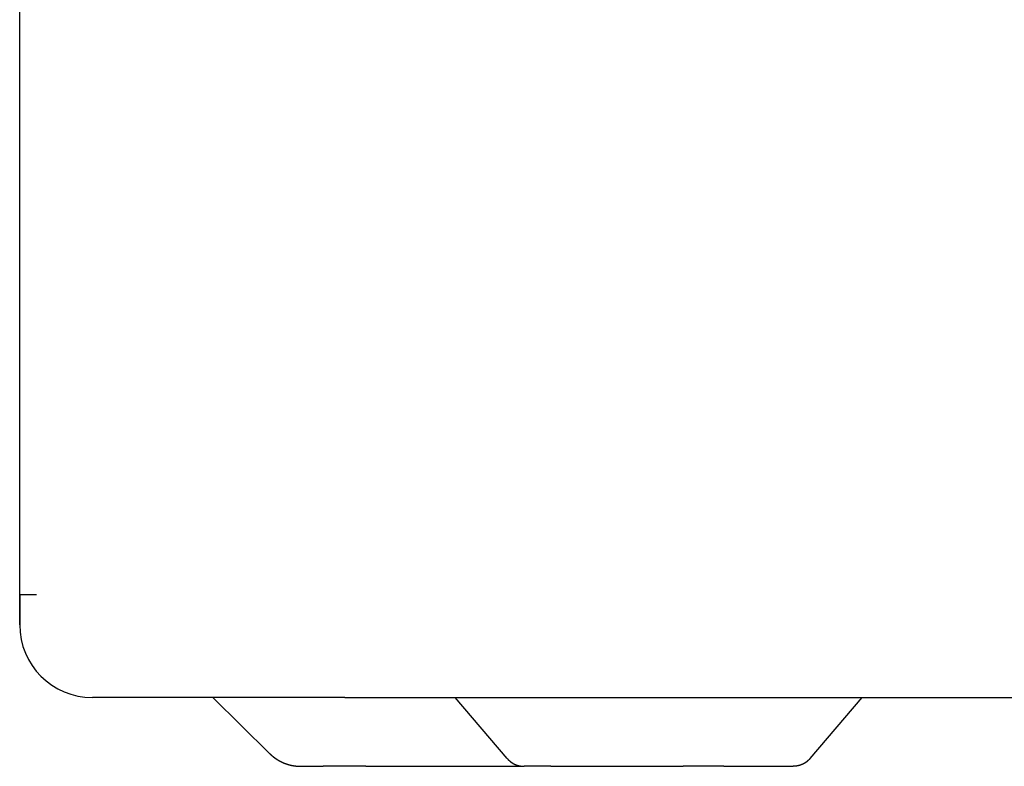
# Model space of a CAD drawing. Extents: x 987 to 2641, y 1244 to 2490.
# Tile 66 of 138: x 2387 to 2473, y 1697 to 1762. Entities that reach past the tile are written whole.
import ezdxf

# ---------------------------------------------------------------- set-up
doc = ezdxf.new("R2010")
doc.units = 0
doc.layers.add('KF_GRAVIS_8_REAR', color=7, linetype='CONTINUOUS')

# ---------------------------------------------------------------- blocks, each defined once
blk = doc.blocks.new('KF_GRAVIS_8_REAR')
at = {"layer": 'KF_GRAVIS_8_REAR'}
for p, q in [((-127.00002, -434), (-127.00002, -9)), ((-127, -434), (-127, -268.49819)), ((-127.00002, -434), (-127.00002, -436.65)), ((-127, -434), (-127.00002, -434)), ((-127, -436.65), (-127, -434)), ((-127, -434), (-125.5413, -434)), ((-127, -436.65), (-127.00002, -436.65)), ((-120.65002, -443), (-120.65, -443)), ((-98.60084, -443), (-120.65, -443)), ((-110.123, -443), (-105.17658, -447.87968)), ((-98.60084, -443), (-24.71977, -443)), ((-84.41671, -448.32607), (-88.97531, -443)), ((-57.97741, -448.32607), (-53.41882, -443)), ((-102.4457, -449), (-100.49303, -449)), ((-96.76397, -449), (-100.49303, -449)), ((-96.76397, -449), (-82.95281, -449)), ((-80.60162, -449), (-82.95281, -449)), ((-80.60162, -449), (-69.04474, -449)), ((-65.50005, -449), (-69.04474, -449)), ((-65.50005, -449), (-59.44131, -449))]:
    blk.add_line(p, q, dxfattribs=at)
for points in [[(-105.177, -447.88, 0), (-105.171, -447.885, 0), (-105.165, -447.891, 0), (-105.16, -447.896, 0), (-105.154, -447.902, 0), (-105.148, -447.907, 0), (-105.143, -447.913, 0), (-105.137, -447.918, 0), (-105.131, -447.924, 0), (-105.126, -447.929, 0), (-105.12, -447.935, 0), (-105.114, -447.94, 0), (-105.108, -447.945, 0), (-105.103, -447.951, 0), (-105.097, -447.956, 0), (-105.091, -447.962, 0), (-105.085, -447.967, 0), (-105.079, -447.972, 0), (-105.074, -447.978, 0), (-105.068, -447.983, 0), (-105.062, -447.988, 0), (-105.056, -447.994, 0), (-105.05, -447.999, 0), (-105.044, -448.004, 0), (-105.038, -448.01, 0), (-105.033, -448.015, 0), (-105.027, -448.02, 0), (-105.021, -448.025, 0), (-105.015, -448.031, 0), (-105.009, -448.036, 0), (-105.003, -448.041, 0), (-104.997, -448.046, 0), (-104.991, -448.051, 0), (-104.985, -448.057, 0), (-104.979, -448.062, 0), (-104.973, -448.067, 0), (-104.967, -448.072, 0), (-104.961, -448.077, 0), (-104.955, -448.082, 0), (-104.949, -448.087, 0), (-104.943, -448.092, 0), (-104.937, -448.098, 0), (-104.931, -448.103, 0), (-104.925, -448.108, 0), (-104.919, -448.113, 0), (-104.913, -448.118, 0), (-104.907, -448.123, 0), (-104.9, -448.128, 0), (-104.894, -448.133, 0), (-104.888, -448.138, 0), (-104.882, -448.143, 0), (-104.876, -448.148, 0), (-104.87, -448.153, 0), (-104.864, -448.158, 0), (-104.857, -448.163, 0), (-104.851, -448.167, 0), (-104.845, -448.172, 0), (-104.839, -448.177, 0), (-104.833, -448.182, 0), (-104.826, -448.187, 0), (-104.82, -448.192, 0), (-104.814, -448.197, 0), (-104.808, -448.201, 0), (-104.801, -448.206, 0), (-104.795, -448.211, 0), (-104.789, -448.216, 0), (-104.782, -448.221, 0), (-104.776, -448.225, 0), (-104.77, -448.23, 0), (-104.763, -448.235, 0), (-104.757, -448.24, 0), (-104.751, -448.244, 0), (-104.744, -448.249, 0), (-104.738, -448.254, 0), (-104.732, -448.258, 0), (-104.725, -448.263, 0), (-104.719, -448.268, 0), (-104.712, -448.272, 0), (-104.706, -448.277, 0), (-104.7, -448.281, 0), (-104.693, -448.286, 0), (-104.687, -448.291, 0), (-104.68, -448.295, 0), (-104.674, -448.3, 0), (-104.667, -448.304, 0), (-104.661, -448.309, 0), (-104.654, -448.313, 0), (-104.648, -448.318, 0), (-104.641, -448.322, 0), (-104.635, -448.327, 0), (-104.628, -448.331, 0), (-104.622, -448.336, 0), (-104.615, -448.34, 0), (-104.609, -448.345, 0), (-104.602, -448.349, 0), (-104.595, -448.353, 0), (-104.589, -448.358, 0), (-104.582, -448.362, 0), (-104.576, -448.366, 0), (-104.569, -448.371, 0), (-104.562, -448.375, 0), (-104.556, -448.379, 0), (-104.549, -448.384, 0), (-104.543, -448.388, 0), (-104.536, -448.392, 0), (-104.529, -448.397, 0), (-104.523, -448.401, 0), (-104.516, -448.405, 0), (-104.509, -448.409, 0), (-104.502, -448.413, 0), (-104.496, -448.418, 0), (-104.489, -448.422, 0), (-104.482, -448.426, 0), (-104.476, -448.43, 0), (-104.469, -448.434, 0), (-104.462, -448.438, 0), (-104.455, -448.442, 0), (-104.449, -448.447, 0), (-104.442, -448.451, 0), (-104.435, -448.455, 0), (-104.428, -448.459, 0), (-104.421, -448.463, 0), (-104.415, -448.467, 0), (-104.408, -448.471, 0), (-104.401, -448.475, 0), (-104.394, -448.479, 0), (-104.387, -448.483, 0), (-104.38, -448.487, 0), (-104.374, -448.491, 0), (-104.367, -448.495, 0), (-104.36, -448.499, 0), (-104.353, -448.502, 0), (-104.346, -448.506, 0), (-104.339, -448.51, 0), (-104.332, -448.514, 0), (-104.325, -448.518, 0), (-104.318, -448.522, 0), (-104.311, -448.526, 0), (-104.304, -448.529, 0), (-104.298, -448.533, 0), (-104.291, -448.537, 0), (-104.284, -448.541, 0), (-104.277, -448.544, 0), (-104.27, -448.548, 0), (-104.263, -448.552, 0), (-104.256, -448.556, 0), (-104.249, -448.559, 0), (-104.242, -448.563, 0), (-104.235, -448.567, 0), (-104.228, -448.57, 0), (-104.221, -448.574, 0), (-104.214, -448.577, 0), (-104.207, -448.581, 0), (-104.199, -448.585, 0), (-104.192, -448.588, 0), (-104.185, -448.592, 0), (-104.178, -448.595, 0), (-104.171, -448.599, 0), (-104.164, -448.602, 0), (-104.157, -448.606, 0), (-104.15, -448.609, 0), (-104.143, -448.613, 0), (-104.136, -448.616, 0), (-104.129, -448.62, 0), (-104.121, -448.623, 0), (-104.114, -448.626, 0), (-104.107, -448.63, 0), (-104.1, -448.633, 0), (-104.093, -448.637, 0), (-104.086, -448.64, 0), (-104.078, -448.643, 0), (-104.071, -448.647, 0), (-104.064, -448.65, 0), (-104.057, -448.653, 0), (-104.05, -448.656, 0), (-104.042, -448.66, 0), (-104.035, -448.663, 0), (-104.028, -448.666, 0), (-104.021, -448.669, 0), (-104.014, -448.673, 0), (-104.006, -448.676, 0), (-103.999, -448.679, 0), (-103.992, -448.682, 0), (-103.985, -448.685, 0), (-103.977, -448.688, 0), (-103.97, -448.691, 0), (-103.963, -448.695, 0), (-103.955, -448.698, 0), (-103.948, -448.701, 0), (-103.941, -448.704, 0), (-103.933, -448.707, 0), (-103.926, -448.71, 0), (-103.919, -448.713, 0), (-103.912, -448.716, 0), (-103.904, -448.719, 0), (-103.897, -448.722, 0), (-103.889, -448.725, 0), (-103.882, -448.728, 0), (-103.875, -448.73, 0), (-103.867, -448.733, 0), (-103.86, -448.736, 0), (-103.853, -448.739, 0), (-103.845, -448.742, 0), (-103.838, -448.745, 0), (-103.831, -448.748, 0), (-103.823, -448.75, 0), (-103.816, -448.753, 0), (-103.808, -448.756, 0), (-103.801, -448.759, 0), (-103.793, -448.762, 0), (-103.786, -448.764, 0), (-103.779, -448.767, 0), (-103.771, -448.77, 0), (-103.764, -448.772, 0), (-103.756, -448.775, 0), (-103.749, -448.778, 0), (-103.741, -448.78, 0), (-103.734, -448.783, 0), (-103.726, -448.786, 0), (-103.719, -448.788, 0), (-103.711, -448.791, 0), (-103.704, -448.793, 0), (-103.696, -448.796, 0), (-103.689, -448.798, 0), (-103.681, -448.801, 0), (-103.674, -448.803, 0), (-103.666, -448.806, 0), (-103.659, -448.808, 0), (-103.651, -448.811, 0), (-103.644, -448.813, 0), (-103.636, -448.816, 0), (-103.629, -448.818, 0), (-103.621, -448.82, 0), (-103.614, -448.823, 0), (-103.606, -448.825, 0), (-103.599, -448.827, 0), (-103.591, -448.83, 0), (-103.583, -448.832, 0), (-103.576, -448.834, 0), (-103.568, -448.837, 0), (-103.561, -448.839, 0), (-103.553, -448.841, 0), (-103.546, -448.843, 0), (-103.538, -448.846, 0), (-103.53, -448.848, 0), (-103.523, -448.85, 0), (-103.515, -448.852, 0), (-103.508, -448.854, 0), (-103.5, -448.856, 0), (-103.492, -448.859, 0), (-103.485, -448.861, 0), (-103.477, -448.863, 0), (-103.469, -448.865, 0), (-103.462, -448.867, 0), (-103.454, -448.869, 0), (-103.446, -448.871, 0), (-103.439, -448.873, 0), (-103.431, -448.875, 0), (-103.424, -448.877, 0), (-103.416, -448.879, 0), (-103.408, -448.881, 0), (-103.401, -448.883, 0), (-103.393, -448.885, 0), (-103.385, -448.887, 0), (-103.377, -448.889, 0), (-103.37, -448.89, 0), (-103.362, -448.892, 0), (-103.354, -448.894, 0), (-103.347, -448.896, 0), (-103.339, -448.898, 0), (-103.331, -448.9, 0), (-103.324, -448.901, 0), (-103.316, -448.903, 0), (-103.308, -448.905, 0), (-103.3, -448.907, 0), (-103.293, -448.908, 0), (-103.285, -448.91, 0), (-103.277, -448.912, 0), (-103.27, -448.913, 0), (-103.262, -448.915, 0), (-103.254, -448.917, 0), (-103.246, -448.918, 0), (-103.239, -448.92, 0), (-103.231, -448.921, 0), (-103.223, -448.923, 0), (-103.215, -448.925, 0), (-103.208, -448.926, 0), (-103.2, -448.928, 0), (-103.192, -448.929, 0), (-103.184, -448.931, 0), (-103.177, -448.932, 0), (-103.169, -448.933, 0), (-103.161, -448.935, 0), (-103.153, -448.936, 0), (-103.145, -448.938, 0), (-103.138, -448.939, 0), (-103.13, -448.941, 0), (-103.122, -448.942, 0), (-103.114, -448.943, 0), (-103.106, -448.945, 0), (-103.099, -448.946, 0), (-103.091, -448.947, 0), (-103.083, -448.949, 0), (-103.075, -448.95, 0), (-103.067, -448.951, 0), (-103.06, -448.952, 0), (-103.052, -448.953, 0), (-103.044, -448.955, 0), (-103.036, -448.956, 0), (-103.028, -448.957, 0), (-103.021, -448.958, 0), (-103.013, -448.959, 0), (-103.005, -448.96, 0), (-102.997, -448.962, 0), (-102.989, -448.963, 0), (-102.981, -448.964, 0), (-102.974, -448.965, 0), (-102.966, -448.966, 0), (-102.958, -448.967, 0), (-102.95, -448.968, 0), (-102.942, -448.969, 0), (-102.934, -448.97, 0), (-102.927, -448.971, 0), (-102.919, -448.972, 0), (-102.911, -448.973, 0), (-102.903, -448.974, 0), (-102.895, -448.975, 0), (-102.887, -448.975, 0), (-102.879, -448.976, 0), (-102.872, -448.977, 0), (-102.864, -448.978, 0), (-102.856, -448.979, 0), (-102.848, -448.98, 0), (-102.84, -448.98, 0), (-102.832, -448.981, 0), (-102.824, -448.982, 0), (-102.817, -448.983, 0), (-102.809, -448.983, 0), (-102.801, -448.984, 0), (-102.793, -448.985, 0), (-102.785, -448.986, 0), (-102.777, -448.986, 0), (-102.769, -448.987, 0), (-102.761, -448.987, 0), (-102.754, -448.988, 0), (-102.746, -448.989, 0), (-102.738, -448.989, 0), (-102.73, -448.99, 0), (-102.722, -448.99, 0), (-102.714, -448.991, 0), (-102.706, -448.991, 0), (-102.698, -448.992, 0), (-102.69, -448.992, 0), (-102.683, -448.993, 0), (-102.675, -448.993, 0), (-102.667, -448.994, 0), (-102.659, -448.994, 0), (-102.651, -448.995, 0), (-102.643, -448.995, 0), (-102.635, -448.996, 0), (-102.627, -448.996, 0), (-102.619, -448.996, 0), (-102.612, -448.997, 0), (-102.604, -448.997, 0), (-102.596, -448.997, 0), (-102.588, -448.997, 0), (-102.58, -448.998, 0), (-102.572, -448.998, 0), (-102.564, -448.998, 0), (-102.556, -448.998, 0), (-102.548, -448.999, 0), (-102.54, -448.999, 0), (-102.533, -448.999, 0), (-102.525, -448.999, 0), (-102.517, -448.999, 0), (-102.509, -449, 0), (-102.501, -449, 0), (-102.493, -449, 0), (-102.485, -449, 0), (-102.477, -449, 0), (-102.469, -449, 0), (-102.461, -449, 0), (-102.454, -449, 0), (-102.446, -449, 0)], [(-84.4167, -448.326, 0), (-84.4141, -448.329, 0), (-84.4114, -448.332, 0), (-84.4087, -448.335, 0), (-84.406, -448.338, 0), (-84.4033, -448.342, 0), (-84.4006, -448.345, 0), (-84.3979, -448.348, 0), (-84.3952, -448.351, 0), (-84.3925, -448.354, 0), (-84.3897, -448.357, 0), (-84.387, -448.36, 0), (-84.3842, -448.363, 0), (-84.3815, -448.366, 0), (-84.3787, -448.369, 0), (-84.3759, -448.372, 0), (-84.3731, -448.375, 0), (-84.3703, -448.378, 0), (-84.3675, -448.381, 0), (-84.3647, -448.384, 0), (-84.3619, -448.387, 0), (-84.3591, -448.391, 0), (-84.3562, -448.394, 0), (-84.3534, -448.397, 0), (-84.3505, -448.4, 0), (-84.3477, -448.403, 0), (-84.3448, -448.406, 0), (-84.3419, -448.409, 0), (-84.339, -448.412, 0), (-84.3361, -448.415, 0), (-84.3332, -448.418, 0), (-84.3303, -448.421, 0), (-84.3274, -448.424, 0), (-84.3244, -448.427, 0), (-84.3215, -448.43, 0), (-84.3185, -448.433, 0), (-84.3156, -448.436, 0), (-84.3126, -448.439, 0), (-84.3096, -448.442, 0), (-84.3067, -448.445, 0), (-84.3037, -448.448, 0), (-84.3007, -448.451, 0), (-84.2977, -448.453, 0), (-84.2946, -448.456, 0), (-84.2916, -448.459, 0), (-84.2886, -448.462, 0), (-84.2855, -448.465, 0), (-84.2825, -448.468, 0), (-84.2794, -448.471, 0), (-84.2763, -448.474, 0), (-84.2733, -448.477, 0), (-84.2702, -448.48, 0), (-84.2671, -448.483, 0), (-84.264, -448.486, 0), (-84.2609, -448.489, 0), (-84.2577, -448.492, 0), (-84.2546, -448.494, 0), (-84.2515, -448.497, 0), (-84.2483, -448.5, 0), (-84.2452, -448.503, 0), (-84.242, -448.506, 0), (-84.2388, -448.509, 0), (-84.2356, -448.512, 0), (-84.2325, -448.515, 0), (-84.2293, -448.517, 0), (-84.2261, -448.52, 0), (-84.2228, -448.523, 0), (-84.2196, -448.526, 0), (-84.2164, -448.529, 0), (-84.2131, -448.532, 0), (-84.2099, -448.534, 0), (-84.2066, -448.537, 0), (-84.2034, -448.54, 0), (-84.2001, -448.543, 0), (-84.1968, -448.546, 0), (-84.1935, -448.548, 0), (-84.1902, -448.551, 0), (-84.1869, -448.554, 0), (-84.1836, -448.557, 0), (-84.1803, -448.56, 0), (-84.1769, -448.562, 0), (-84.1736, -448.565, 0), (-84.1703, -448.568, 0), (-84.1669, -448.571, 0), (-84.1635, -448.573, 0), (-84.1602, -448.576, 0), (-84.1568, -448.579, 0), (-84.1534, -448.582, 0), (-84.15, -448.584, 0), (-84.1466, -448.587, 0), (-84.1432, -448.59, 0), (-84.1397, -448.592, 0), (-84.1363, -448.595, 0), (-84.1329, -448.598, 0), (-84.1294, -448.6, 0), (-84.126, -448.603, 0), (-84.1225, -448.606, 0), (-84.119, -448.608, 0), (-84.1155, -448.611, 0), (-84.1121, -448.614, 0), (-84.1086, -448.616, 0), (-84.1051, -448.619, 0), (-84.1015, -448.622, 0), (-84.098, -448.624, 0), (-84.0945, -448.627, 0), (-84.091, -448.63, 0), (-84.0874, -448.632, 0), (-84.0839, -448.635, 0), (-84.0803, -448.637, 0), (-84.0768, -448.64, 0), (-84.0732, -448.642, 0), (-84.0696, -448.645, 0), (-84.066, -448.648, 0), (-84.0624, -448.65, 0), (-84.0588, -448.653, 0), (-84.0552, -448.655, 0), (-84.0516, -448.658, 0), (-84.048, -448.66, 0), (-84.0443, -448.663, 0), (-84.0407, -448.665, 0), (-84.0371, -448.668, 0), (-84.0334, -448.67, 0), (-84.0297, -448.673, 0), (-84.0261, -448.675, 0), (-84.0224, -448.678, 0), (-84.0187, -448.68, 0), (-84.015, -448.683, 0), (-84.0113, -448.685, 0), (-84.0076, -448.688, 0), (-84.0039, -448.69, 0), (-84.0002, -448.692, 0), (-83.9965, -448.695, 0), (-83.9927, -448.697, 0), (-83.989, -448.7, 0), (-83.9853, -448.702, 0), (-83.9815, -448.704, 0), (-83.9777, -448.707, 0), (-83.974, -448.709, 0), (-83.9702, -448.712, 0), (-83.9664, -448.714, 0), (-83.9626, -448.716, 0), (-83.9588, -448.719, 0), (-83.955, -448.721, 0), (-83.9512, -448.723, 0), (-83.9474, -448.726, 0), (-83.9436, -448.728, 0), (-83.9398, -448.73, 0), (-83.936, -448.732, 0), (-83.9321, -448.735, 0), (-83.9283, -448.737, 0), (-83.9244, -448.739, 0), (-83.9206, -448.742, 0), (-83.9167, -448.744, 0), (-83.9128, -448.746, 0), (-83.9089, -448.748, 0), (-83.9051, -448.75, 0), (-83.9012, -448.753, 0), (-83.8973, -448.755, 0), (-83.8934, -448.757, 0), (-83.8895, -448.759, 0), (-83.8856, -448.761, 0), (-83.8816, -448.764, 0), (-83.8777, -448.766, 0), (-83.8738, -448.768, 0), (-83.8698, -448.77, 0), (-83.8659, -448.772, 0), (-83.8619, -448.774, 0), (-83.858, -448.776, 0), (-83.854, -448.779, 0), (-83.8501, -448.781, 0), (-83.8461, -448.783, 0), (-83.8421, -448.785, 0), (-83.8381, -448.787, 0), (-83.8341, -448.789, 0), (-83.8302, -448.791, 0), (-83.8262, -448.793, 0), (-83.8222, -448.795, 0), (-83.8181, -448.797, 0), (-83.8141, -448.799, 0), (-83.8101, -448.801, 0), (-83.8061, -448.803, 0), (-83.8021, -448.805, 0), (-83.798, -448.807, 0), (-83.794, -448.809, 0), (-83.7899, -448.811, 0), (-83.7859, -448.813, 0), (-83.7818, -448.815, 0), (-83.7778, -448.817, 0), (-83.7737, -448.819, 0), (-83.7697, -448.821, 0), (-83.7656, -448.822, 0), (-83.7615, -448.824, 0), (-83.7574, -448.826, 0), (-83.7533, -448.828, 0), (-83.7493, -448.83, 0), (-83.7452, -448.832, 0), (-83.7411, -448.834, 0), (-83.737, -448.835, 0), (-83.7329, -448.837, 0), (-83.7287, -448.839, 0), (-83.7246, -448.841, 0), (-83.7205, -448.843, 0), (-83.7164, -448.844, 0), (-83.7123, -448.846, 0), (-83.7081, -448.848, 0), (-83.704, -448.85, 0), (-83.6999, -448.852, 0), (-83.6957, -448.853, 0), (-83.6916, -448.855, 0), (-83.6874, -448.857, 0), (-83.6833, -448.858, 0), (-83.6791, -448.86, 0), (-83.675, -448.862, 0), (-83.6708, -448.863, 0), (-83.6666, -448.865, 0), (-83.6625, -448.867, 0), (-83.6583, -448.868, 0), (-83.6541, -448.87, 0), (-83.6499, -448.872, 0), (-83.6457, -448.873, 0), (-83.6416, -448.875, 0), (-83.6374, -448.876, 0), (-83.6332, -448.878, 0), (-83.629, -448.88, 0), (-83.6248, -448.881, 0), (-83.6206, -448.883, 0), (-83.6164, -448.884, 0), (-83.6122, -448.886, 0), (-83.608, -448.887, 0), (-83.6037, -448.889, 0), (-83.5995, -448.89, 0), (-83.5953, -448.892, 0), (-83.5911, -448.893, 0), (-83.5869, -448.895, 0), (-83.5826, -448.896, 0), (-83.5784, -448.898, 0), (-83.5742, -448.899, 0), (-83.57, -448.9, 0), (-83.5657, -448.902, 0), (-83.5615, -448.903, 0), (-83.5573, -448.905, 0), (-83.553, -448.906, 0), (-83.5488, -448.907, 0), (-83.5445, -448.909, 0), (-83.5403, -448.91, 0), (-83.536, -448.911, 0), (-83.5318, -448.913, 0), (-83.5275, -448.914, 0), (-83.5233, -448.915, 0), (-83.519, -448.917, 0), (-83.5148, -448.918, 0), (-83.5105, -448.919, 0), (-83.5063, -448.921, 0), (-83.502, -448.922, 0), (-83.4977, -448.923, 0), (-83.4935, -448.924, 0), (-83.4892, -448.926, 0), (-83.4849, -448.927, 0), (-83.4807, -448.928, 0), (-83.4764, -448.929, 0), (-83.4721, -448.93, 0), (-83.4679, -448.931, 0), (-83.4636, -448.933, 0), (-83.4593, -448.934, 0), (-83.4551, -448.935, 0), (-83.4508, -448.936, 0), (-83.4465, -448.937, 0), (-83.4422, -448.938, 0), (-83.438, -448.939, 0), (-83.4337, -448.94, 0), (-83.4294, -448.942, 0), (-83.4251, -448.943, 0), (-83.4208, -448.944, 0), (-83.4166, -448.945, 0), (-83.4123, -448.946, 0), (-83.408, -448.947, 0), (-83.4037, -448.948, 0), (-83.3994, -448.949, 0), (-83.3952, -448.95, 0), (-83.3909, -448.951, 0), (-83.3866, -448.952, 0), (-83.3823, -448.953, 0), (-83.378, -448.954, 0), (-83.3738, -448.955, 0), (-83.3695, -448.956, 0), (-83.3652, -448.957, 0), (-83.3609, -448.957, 0), (-83.3566, -448.958, 0), (-83.3524, -448.959, 0), (-83.3481, -448.96, 0), (-83.3438, -448.961, 0), (-83.3395, -448.962, 0), (-83.3352, -448.963, 0), (-83.331, -448.964, 0), (-83.3267, -448.964, 0), (-83.3224, -448.965, 0), (-83.3181, -448.966, 0), (-83.3139, -448.967, 0), (-83.3096, -448.968, 0), (-83.3053, -448.968, 0), (-83.301, -448.969, 0), (-83.2968, -448.97, 0), (-83.2925, -448.971, 0), (-83.2882, -448.971, 0), (-83.2839, -448.972, 0), (-83.2797, -448.973, 0), (-83.2754, -448.974, 0), (-83.2711, -448.974, 0), (-83.2669, -448.975, 0), (-83.2626, -448.976, 0), (-83.2584, -448.976, 0), (-83.2541, -448.977, 0), (-83.2498, -448.978, 0), (-83.2456, -448.978, 0), (-83.2413, -448.979, 0), (-83.2371, -448.98, 0), (-83.2328, -448.98, 0), (-83.2286, -448.981, 0), (-83.2243, -448.981, 0), (-83.2201, -448.982, 0), (-83.2158, -448.983, 0), (-83.2116, -448.983, 0), (-83.2073, -448.984, 0), (-83.2031, -448.984, 0), (-83.1988, -448.985, 0), (-83.1946, -448.985, 0), (-83.1904, -448.986, 0), (-83.1861, -448.986, 0), (-83.1819, -448.987, 0), (-83.1776, -448.987, 0), (-83.1734, -448.988, 0), (-83.1692, -448.988, 0), (-83.165, -448.989, 0), (-83.1607, -448.989, 0), (-83.1565, -448.99, 0), (-83.1523, -448.99, 0), (-83.1481, -448.99, 0), (-83.1439, -448.991, 0), (-83.1397, -448.991, 0), (-83.1354, -448.992, 0), (-83.1312, -448.992, 0), (-83.127, -448.992, 0), (-83.1228, -448.993, 0), (-83.1186, -448.993, 0), (-83.1144, -448.993, 0), (-83.1102, -448.994, 0), (-83.106, -448.994, 0), (-83.1018, -448.994, 0), (-83.0976, -448.995, 0), (-83.0935, -448.995, 0), (-83.0893, -448.995, 0), (-83.0851, -448.996, 0), (-83.0809, -448.996, 0), (-83.0767, -448.996, 0), (-83.0726, -448.996, 0), (-83.0684, -448.997, 0), (-83.0642, -448.997, 0), (-83.0601, -448.997, 0), (-83.0559, -448.997, 0), (-83.0517, -448.998, 0), (-83.0476, -448.998, 0), (-83.0434, -448.998, 0), (-83.0393, -448.998, 0), (-83.0351, -448.998, 0), (-83.031, -448.998, 0), (-83.0268, -448.999, 0), (-83.0227, -448.999, 0), (-83.0186, -448.999, 0), (-83.0144, -448.999, 0), (-83.0103, -448.999, 0), (-83.0062, -448.999, 0), (-83.002, -448.999, 0), (-82.9979, -448.999, 0), (-82.9938, -449, 0), (-82.9897, -449, 0), (-82.9856, -449, 0), (-82.9815, -449, 0), (-82.9774, -449, 0), (-82.9733, -449, 0), (-82.9692, -449, 0), (-82.9651, -449, 0), (-82.961, -449, 0), (-82.9569, -449, 0), (-82.9528, -449, 0)], [(-57.9774, -448.326, 0), (-57.9801, -448.329, 0), (-57.9827, -448.332, 0), (-57.9854, -448.335, 0), (-57.9881, -448.338, 0), (-57.9908, -448.342, 0), (-57.9935, -448.345, 0), (-57.9962, -448.348, 0), (-57.9989, -448.351, 0), (-58.0016, -448.354, 0), (-58.0044, -448.357, 0), (-58.0071, -448.36, 0), (-58.0099, -448.363, 0), (-58.0126, -448.366, 0), (-58.0154, -448.369, 0), (-58.0182, -448.372, 0), (-58.021, -448.375, 0), (-58.0238, -448.378, 0), (-58.0266, -448.381, 0), (-58.0294, -448.384, 0), (-58.0322, -448.387, 0), (-58.035, -448.391, 0), (-58.0379, -448.394, 0), (-58.0407, -448.397, 0), (-58.0436, -448.4, 0), (-58.0465, -448.403, 0), (-58.0493, -448.406, 0), (-58.0522, -448.409, 0), (-58.0551, -448.412, 0), (-58.058, -448.415, 0), (-58.0609, -448.418, 0), (-58.0638, -448.421, 0), (-58.0668, -448.424, 0), (-58.0697, -448.427, 0), (-58.0726, -448.43, 0), (-58.0756, -448.433, 0), (-58.0785, -448.436, 0), (-58.0815, -448.439, 0), (-58.0845, -448.442, 0), (-58.0875, -448.445, 0), (-58.0905, -448.448, 0), (-58.0935, -448.451, 0), (-58.0965, -448.453, 0), (-58.0995, -448.456, 0), (-58.1025, -448.459, 0), (-58.1056, -448.462, 0), (-58.1086, -448.465, 0), (-58.1117, -448.468, 0), (-58.1147, -448.471, 0), (-58.1178, -448.474, 0), (-58.1209, -448.477, 0), (-58.124, -448.48, 0), (-58.127, -448.483, 0), (-58.1302, -448.486, 0), (-58.1333, -448.489, 0), (-58.1364, -448.492, 0), (-58.1395, -448.494, 0), (-58.1427, -448.497, 0), (-58.1458, -448.5, 0), (-58.149, -448.503, 0), (-58.1521, -448.506, 0), (-58.1553, -448.509, 0), (-58.1585, -448.512, 0), (-58.1617, -448.515, 0), (-58.1649, -448.517, 0), (-58.1681, -448.52, 0), (-58.1713, -448.523, 0), (-58.1745, -448.526, 0), (-58.1777, -448.529, 0), (-58.181, -448.532, 0), (-58.1842, -448.534, 0), (-58.1875, -448.537, 0), (-58.1908, -448.54, 0), (-58.194, -448.543, 0), (-58.1973, -448.546, 0), (-58.2006, -448.548, 0), (-58.2039, -448.551, 0), (-58.2072, -448.554, 0), (-58.2105, -448.557, 0), (-58.2138, -448.56, 0), (-58.2172, -448.562, 0), (-58.2205, -448.565, 0), (-58.2239, -448.568, 0), (-58.2272, -448.571, 0), (-58.2306, -448.573, 0), (-58.234, -448.576, 0), (-58.2374, -448.579, 0), (-58.2407, -448.582, 0), (-58.2441, -448.584, 0), (-58.2476, -448.587, 0), (-58.251, -448.59, 0), (-58.2544, -448.592, 0), (-58.2578, -448.595, 0), (-58.2613, -448.598, 0), (-58.2647, -448.6, 0), (-58.2682, -448.603, 0), (-58.2716, -448.606, 0), (-58.2751, -448.608, 0), (-58.2786, -448.611, 0), (-58.2821, -448.614, 0), (-58.2856, -448.616, 0), (-58.2891, -448.619, 0), (-58.2926, -448.622, 0), (-58.2961, -448.624, 0), (-58.2996, -448.627, 0), (-58.3032, -448.63, 0), (-58.3067, -448.632, 0), (-58.3102, -448.635, 0), (-58.3138, -448.637, 0), (-58.3174, -448.64, 0), (-58.3209, -448.642, 0), (-58.3245, -448.645, 0), (-58.3281, -448.648, 0), (-58.3317, -448.65, 0), (-58.3353, -448.653, 0), (-58.3389, -448.655, 0), (-58.3425, -448.658, 0), (-58.3462, -448.66, 0), (-58.3498, -448.663, 0), (-58.3534, -448.665, 0), (-58.3571, -448.668, 0), (-58.3607, -448.67, 0), (-58.3644, -448.673, 0), (-58.3681, -448.675, 0), (-58.3717, -448.678, 0), (-58.3754, -448.68, 0), (-58.3791, -448.683, 0), (-58.3828, -448.685, 0), (-58.3865, -448.688, 0), (-58.3902, -448.69, 0), (-58.3939, -448.692, 0), (-58.3977, -448.695, 0), (-58.4014, -448.697, 0), (-58.4051, -448.7, 0), (-58.4089, -448.702, 0), (-58.4126, -448.704, 0), (-58.4164, -448.707, 0), (-58.4201, -448.709, 0), (-58.4239, -448.712, 0), (-58.4277, -448.714, 0), (-58.4315, -448.716, 0), (-58.4353, -448.719, 0), (-58.4391, -448.721, 0), (-58.4429, -448.723, 0), (-58.4467, -448.726, 0), (-58.4505, -448.728, 0), (-58.4543, -448.73, 0), (-58.4582, -448.732, 0), (-58.462, -448.735, 0), (-58.4659, -448.737, 0), (-58.4697, -448.739, 0), (-58.4736, -448.742, 0), (-58.4774, -448.744, 0), (-58.4813, -448.746, 0), (-58.4852, -448.748, 0), (-58.4891, -448.75, 0), (-58.493, -448.753, 0), (-58.4968, -448.755, 0), (-58.5008, -448.757, 0), (-58.5047, -448.759, 0), (-58.5086, -448.761, 0), (-58.5125, -448.764, 0), (-58.5164, -448.766, 0), (-58.5204, -448.768, 0), (-58.5243, -448.77, 0), (-58.5282, -448.772, 0), (-58.5322, -448.774, 0), (-58.5361, -448.776, 0), (-58.5401, -448.779, 0), (-58.5441, -448.781, 0), (-58.548, -448.783, 0), (-58.552, -448.785, 0), (-58.556, -448.787, 0), (-58.56, -448.789, 0), (-58.564, -448.791, 0), (-58.568, -448.793, 0), (-58.572, -448.795, 0), (-58.576, -448.797, 0), (-58.58, -448.799, 0), (-58.584, -448.801, 0), (-58.588, -448.803, 0), (-58.5921, -448.805, 0), (-58.5961, -448.807, 0), (-58.6001, -448.809, 0), (-58.6042, -448.811, 0), (-58.6082, -448.813, 0), (-58.6123, -448.815, 0), (-58.6163, -448.817, 0), (-58.6204, -448.819, 0), (-58.6245, -448.821, 0), (-58.6285, -448.822, 0), (-58.6326, -448.824, 0), (-58.6367, -448.826, 0), (-58.6408, -448.828, 0), (-58.6449, -448.83, 0), (-58.649, -448.832, 0), (-58.6531, -448.834, 0), (-58.6572, -448.835, 0), (-58.6613, -448.837, 0), (-58.6654, -448.839, 0), (-58.6695, -448.841, 0), (-58.6736, -448.843, 0), (-58.6777, -448.844, 0), (-58.6819, -448.846, 0), (-58.686, -448.848, 0), (-58.6901, -448.85, 0), (-58.6943, -448.852, 0), (-58.6984, -448.853, 0), (-58.7026, -448.855, 0), (-58.7067, -448.857, 0), (-58.7109, -448.858, 0), (-58.715, -448.86, 0), (-58.7192, -448.862, 0), (-58.7233, -448.863, 0), (-58.7275, -448.865, 0), (-58.7317, -448.867, 0), (-58.7358, -448.868, 0), (-58.74, -448.87, 0), (-58.7442, -448.872, 0), (-58.7484, -448.873, 0), (-58.7526, -448.875, 0), (-58.7568, -448.876, 0), (-58.7609, -448.878, 0), (-58.7651, -448.88, 0), (-58.7693, -448.881, 0), (-58.7735, -448.883, 0), (-58.7777, -448.884, 0), (-58.782, -448.886, 0), (-58.7862, -448.887, 0), (-58.7904, -448.889, 0), (-58.7946, -448.89, 0), (-58.7988, -448.892, 0), (-58.803, -448.893, 0), (-58.8073, -448.895, 0), (-58.8115, -448.896, 0), (-58.8157, -448.898, 0), (-58.8199, -448.899, 0), (-58.8242, -448.9, 0), (-58.8284, -448.902, 0), (-58.8326, -448.903, 0), (-58.8369, -448.905, 0), (-58.8411, -448.906, 0), (-58.8454, -448.907, 0), (-58.8496, -448.909, 0), (-58.8538, -448.91, 0), (-58.8581, -448.911, 0), (-58.8623, -448.913, 0), (-58.8666, -448.914, 0), (-58.8708, -448.915, 0), (-58.8751, -448.917, 0), (-58.8793, -448.918, 0), (-58.8836, -448.919, 0), (-58.8879, -448.921, 0), (-58.8921, -448.922, 0), (-58.8964, -448.923, 0), (-58.9006, -448.924, 0), (-58.9049, -448.926, 0), (-58.9092, -448.927, 0), (-58.9134, -448.928, 0), (-58.9177, -448.929, 0), (-58.922, -448.93, 0), (-58.9263, -448.931, 0), (-58.9305, -448.933, 0), (-58.9348, -448.934, 0), (-58.9391, -448.935, 0), (-58.9433, -448.936, 0), (-58.9476, -448.937, 0), (-58.9519, -448.938, 0), (-58.9562, -448.939, 0), (-58.9604, -448.94, 0), (-58.9647, -448.942, 0), (-58.969, -448.943, 0), (-58.9733, -448.944, 0), (-58.9776, -448.945, 0), (-58.9818, -448.946, 0), (-58.9861, -448.947, 0), (-58.9904, -448.948, 0), (-58.9947, -448.949, 0), (-58.999, -448.95, 0), (-59.0032, -448.951, 0), (-59.0075, -448.952, 0), (-59.0118, -448.953, 0), (-59.0161, -448.954, 0), (-59.0204, -448.955, 0), (-59.0246, -448.956, 0), (-59.0289, -448.957, 0), (-59.0332, -448.957, 0), (-59.0375, -448.958, 0), (-59.0418, -448.959, 0), (-59.046, -448.96, 0), (-59.0503, -448.961, 0), (-59.0546, -448.962, 0), (-59.0589, -448.963, 0), (-59.0632, -448.964, 0), (-59.0674, -448.964, 0), (-59.0717, -448.965, 0), (-59.076, -448.966, 0), (-59.0803, -448.967, 0), (-59.0845, -448.968, 0), (-59.0888, -448.968, 0), (-59.0931, -448.969, 0), (-59.0974, -448.97, 0), (-59.1016, -448.971, 0), (-59.1059, -448.971, 0), (-59.1102, -448.972, 0), (-59.1144, -448.973, 0), (-59.1187, -448.974, 0), (-59.123, -448.974, 0), (-59.1272, -448.975, 0), (-59.1315, -448.976, 0), (-59.1358, -448.976, 0), (-59.14, -448.977, 0), (-59.1443, -448.978, 0), (-59.1486, -448.978, 0), (-59.1528, -448.979, 0), (-59.1571, -448.98, 0), (-59.1613, -448.98, 0), (-59.1656, -448.981, 0), (-59.1698, -448.981, 0), (-59.1741, -448.982, 0), (-59.1783, -448.983, 0), (-59.1826, -448.983, 0), (-59.1868, -448.984, 0), (-59.1911, -448.984, 0), (-59.1953, -448.985, 0), (-59.1995, -448.985, 0), (-59.2038, -448.986, 0), (-59.208, -448.986, 0), (-59.2122, -448.987, 0), (-59.2165, -448.987, 0), (-59.2207, -448.988, 0), (-59.2249, -448.988, 0), (-59.2292, -448.989, 0), (-59.2334, -448.989, 0), (-59.2376, -448.99, 0), (-59.2418, -448.99, 0), (-59.246, -448.99, 0), (-59.2503, -448.991, 0), (-59.2545, -448.991, 0), (-59.2587, -448.992, 0), (-59.2629, -448.992, 0), (-59.2671, -448.992, 0), (-59.2713, -448.993, 0), (-59.2755, -448.993, 0), (-59.2797, -448.993, 0), (-59.2839, -448.994, 0), (-59.2881, -448.994, 0), (-59.2923, -448.994, 0), (-59.2965, -448.995, 0), (-59.3007, -448.995, 0), (-59.3049, -448.995, 0), (-59.309, -448.996, 0), (-59.3132, -448.996, 0), (-59.3174, -448.996, 0), (-59.3216, -448.996, 0), (-59.3257, -448.997, 0), (-59.3299, -448.997, 0), (-59.3341, -448.997, 0), (-59.3382, -448.997, 0), (-59.3424, -448.998, 0), (-59.3466, -448.998, 0), (-59.3507, -448.998, 0), (-59.3549, -448.998, 0), (-59.359, -448.998, 0), (-59.3632, -448.998, 0), (-59.3673, -448.999, 0), (-59.3714, -448.999, 0), (-59.3756, -448.999, 0), (-59.3797, -448.999, 0), (-59.3838, -448.999, 0), (-59.388, -448.999, 0), (-59.3921, -448.999, 0), (-59.3962, -448.999, 0), (-59.4003, -449, 0), (-59.4044, -449, 0), (-59.4086, -449, 0), (-59.4127, -449, 0), (-59.4168, -449, 0), (-59.4209, -449, 0), (-59.425, -449, 0), (-59.4291, -449, 0), (-59.4331, -449, 0), (-59.4372, -449, 0), (-59.4413, -449, 0)]]:
    blk.add_polyline3d(points, dxfattribs=at)
blk.add_arc((-120.65002, -436.65), 6.35, 180, 270, dxfattribs=at)

msp = doc.modelspace()

# ---------------------------------------------------------------- block references
at = {"layer": 'KF_GRAVIS_8_REAR'}
msp.add_blockref('KF_GRAVIS_8_REAR', (2514.017, 2145.913), dxfattribs=at)

doc.saveas('drawing.dxf')
